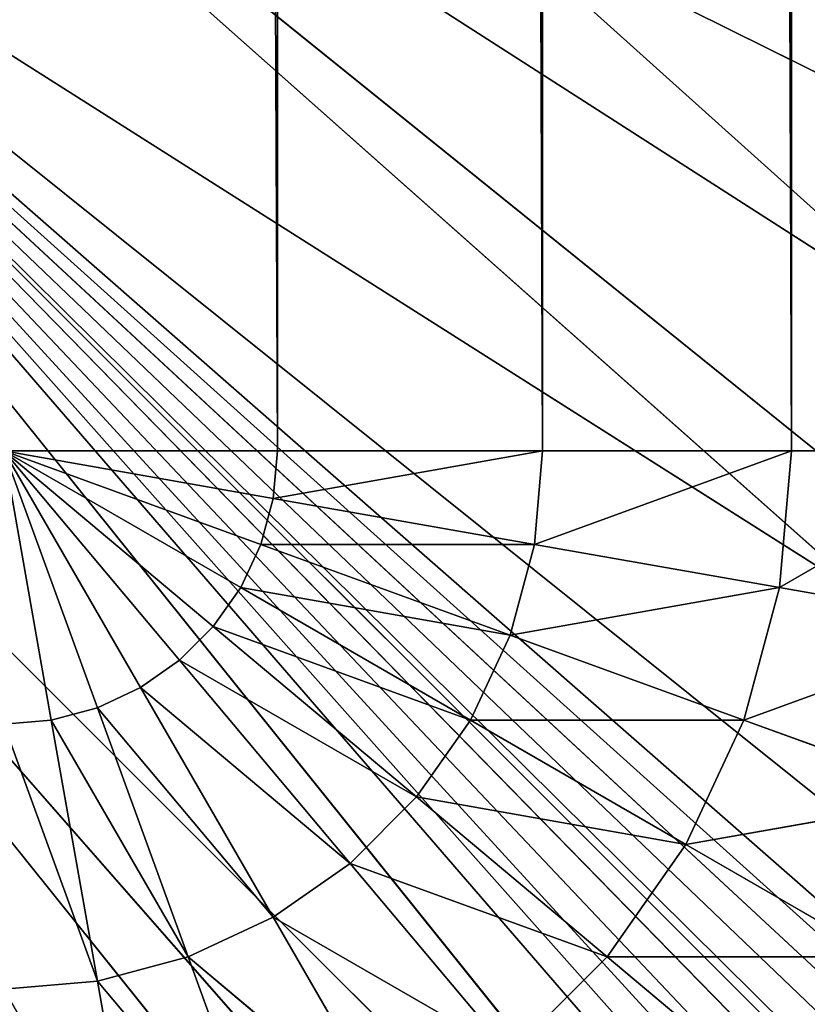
# Model space of a CAD drawing. Extents: x 0 to 16.6, y 0 to 16.6.
# Tile 146 of 200: x 12.827 to 12.927, y 3.7047 to 3.8298. Entities that reach past the tile are written whole.
import ezdxf

# ---------------------------------------------------------------- set-up
doc = ezdxf.new("R2010")
doc.units = 0
doc.header["$LTSCALE"] = 2.54
doc.layers.get('0').update_dxf_attribs({"color": 13, "linetype": 'CONTINUOUS'})

# ---------------------------------------------------------------- blocks, each defined once
blk = doc.blocks.new('SZCZOTKA_DO_WC_I_UCHWYT_NA')
at = {"color": 0}
for p, q in [((12.85973, 3.775, 24.49696), (12.825, 12.825, 24.5)), ((12.85973, 3.775, 24.49696), (12.825, 12.825, 24.5)), ((12.85973, 3.775, 24.49696), (12.85973, 12.825, 24.49696)), ((12.85973, 3.775, 24.49696), (12.85973, 12.825, 24.49696)), ((12.8934, 3.775, 24.48794), (12.85973, 12.825, 24.49696)), ((12.8934, 3.775, 24.48794), (12.85973, 12.825, 24.49696)), ((12.8934, 3.775, 24.48794), (12.8934, 12.825, 24.48794)), ((12.8934, 3.775, 24.48794), (12.8934, 12.825, 24.48794)), ((12.925, 3.775, 24.47321), (12.8934, 12.825, 24.48794)), ((12.925, 3.775, 24.47321), (12.8934, 12.825, 24.48794)), ((12.925, 3.775, 24.47321), (12.925, 12.825, 24.47321)), ((12.925, 3.775, 24.47321), (12.925, 12.825, 24.47321)), ((12.78794, 3.9316, 0.3), (16.6, 0.5, 0.3)), ((12.78794, 3.9316, 0.3), (16.6, 0.5, 0.3)), ((12.7732, 3.9, 0.3), (16.6, 0.5, 0.3)), ((12.7732, 3.9, 0.3), (16.6, 0.5, 0.3)), ((12.7732, 3.9, 24), (13.01294, 3.7066, 24)), ((13.025, 3.775, 24), (12.7732, 3.9, 24)), ((13.025, 3.775, 24), (12.7732, 3.9, 24)), ((13.02196, 3.74027, 24), (12.7732, 3.9, 24)), ((13.02196, 3.74027, 24), (12.7732, 3.9, 24)), ((12.7732, 3.9, 24), (13.01294, 3.7066, 24)), ((16.18682, 0.0076, 0.3), (12.75321, 3.87144, 0.3)), ((12.75321, 3.87144, 0.3), (16.1, 0, 0.3)), ((12.75321, 3.87144, 0.3), (16.1, 0, 0.3)), ((16.27101, 0.03015, 0.3), (12.75321, 3.87144, 0.3)), ((16.18682, 0.0076, 0.3), (12.75321, 3.87144, 0.3)), ((16.27101, 0.03015, 0.3), (12.75321, 3.87144, 0.3)), ((16.35, 0.06699, 0.3), (12.75321, 3.87144, 0.3)), ((16.35, 0.06699, 0.3), (12.75321, 3.87144, 0.3)), ((16.42139, 0.11698, 0.3), (12.75321, 3.87144, 0.3)), ((16.48302, 0.17861, 0.3), (12.75321, 3.87144, 0.3)), ((16.42139, 0.11698, 0.3), (12.75321, 3.87144, 0.3)), ((16.48302, 0.17861, 0.3), (12.75321, 3.87144, 0.3)), ((16.53301, 0.25, 0.3), (12.75321, 3.87144, 0.3)), ((16.53301, 0.25, 0.3), (12.75321, 3.87144, 0.3)), ((16.56985, 0.32899, 0.3), (12.75321, 3.87144, 0.3)), ((12.75321, 3.87144, 0.3), (16.6, 0.5, 0.3)), ((12.75321, 3.87144, 0.3), (16.6, 0.5, 0.3)), ((12.75321, 3.87144, 0.3), (16.5924, 0.41318, 0.3)), ((12.75321, 3.87144, 0.3), (16.5924, 0.41318, 0.3)), ((16.56985, 0.32899, 0.3), (12.75321, 3.87144, 0.3)), ((12.95356, 3.62179, 24), (12.75321, 3.87144, 24)), ((12.75321, 3.87144, 24), (12.97821, 3.64644, 24)), ((12.95356, 3.62179, 24), (12.75321, 3.87144, 24)), ((13.01294, 3.7066, 24), (12.75321, 3.87144, 24)), ((13.01294, 3.7066, 24), (12.75321, 3.87144, 24)), ((12.9982, 3.675, 24), (12.75321, 3.87144, 24)), ((12.9982, 3.675, 24), (12.75321, 3.87144, 24)), ((12.75321, 3.87144, 24), (12.97821, 3.64644, 24)), ((12.72856, 3.84679, 0.3), (16.1, 0, 0.3)), ((12.72856, 3.84679, 0.3), (16.1, 0, 0.3)), ((12.95356, 3.62179, 24), (12.72856, 3.84679, 24)), ((12.925, 3.60179, 24), (12.72856, 3.84679, 24)), ((12.95356, 3.62179, 24), (12.72856, 3.84679, 24)), ((12.925, 3.60179, 24), (12.72856, 3.84679, 24)), ((12.825, 3.775, 24.5), (12.85973, 3.775, 24.49696)), ((12.83103, 3.7408, 24.49696), (12.825, 3.775, 24.5)), ((12.84732, 3.7484, 24.49696), (12.825, 3.775, 24.5)), ((12.825, 3.775, 24.5), (12.84236, 3.74492, 24.49696)), ((12.8516, 3.75268, 24.49696), (12.825, 3.775, 24.5)), ((12.84732, 3.7484, 24.49696), (12.825, 3.775, 24.5)), ((12.85508, 3.75763, 24.49696), (12.825, 3.775, 24.5)), ((12.8516, 3.75268, 24.49696), (12.825, 3.775, 24.5)), ((12.85764, 3.76312, 24.49696), (12.825, 3.775, 24.5)), ((12.85508, 3.75763, 24.49696), (12.825, 3.775, 24.5)), ((12.8592, 3.76897, 24.49696), (12.825, 3.775, 24.5)), ((12.85764, 3.76312, 24.49696), (12.825, 3.775, 24.5)), ((12.825, 3.775, 24.5), (12.85973, 3.775, 24.49696)), ((12.8592, 3.76897, 24.49696), (12.825, 3.775, 24.5)), ((12.83688, 3.74236, 24.49696), (12.825, 3.775, 24.5)), ((12.83103, 3.7408, 24.49696), (12.825, 3.775, 24.5)), ((12.825, 3.775, 24.5), (12.84236, 3.74492, 24.49696)), ((12.83688, 3.74236, 24.49696), (12.825, 3.775, 24.5)), ((12.8592, 3.76897, 24.49696), (12.85973, 3.775, 24.49696)), ((12.8592, 3.76897, 24.49696), (12.85973, 3.775, 24.49696)), ((12.8592, 3.76897, 24.49696), (12.8934, 3.775, 24.48794)), ((12.8592, 3.76897, 24.49696), (12.8934, 3.775, 24.48794)), ((12.85973, 3.775, 24.49696), (12.8934, 3.775, 24.48794)), ((12.85973, 3.775, 24.49696), (12.8934, 3.775, 24.48794)), ((12.89236, 3.76312, 24.48794), (12.8934, 3.775, 24.48794)), ((12.89236, 3.76312, 24.48794), (12.8934, 3.775, 24.48794)), ((12.89236, 3.76312, 24.48794), (12.925, 3.775, 24.47321)), ((12.89236, 3.76312, 24.48794), (12.925, 3.775, 24.47321)), ((12.8934, 3.775, 24.48794), (12.925, 3.775, 24.47321)), ((12.8934, 3.775, 24.48794), (12.925, 3.775, 24.47321)), ((12.92348, 3.75763, 24.47321), (12.925, 3.775, 24.47321)), ((12.92348, 3.75763, 24.47321), (12.925, 3.775, 24.47321)), ((12.92348, 3.75763, 24.47321), (12.95356, 3.775, 24.45321)), ((12.92348, 3.75763, 24.47321), (12.95356, 3.775, 24.45321)), ((12.925, 3.775, 24.47321), (12.95356, 3.775, 24.45321)), ((12.925, 3.775, 24.47321), (12.95356, 3.775, 24.45321)), ((12.85764, 3.76312, 24.49696), (12.8592, 3.76897, 24.49696)), ((12.85764, 3.76312, 24.49696), (12.8592, 3.76897, 24.49696)), ((12.89236, 3.76312, 24.48794), (12.8592, 3.76897, 24.49696)), ((12.89236, 3.76312, 24.48794), (12.8592, 3.76897, 24.49696)), ((12.85508, 3.75763, 24.49696), (12.85764, 3.76312, 24.49696)), ((12.85508, 3.75763, 24.49696), (12.85764, 3.76312, 24.49696)), ((12.88928, 3.7516, 24.48794), (12.85764, 3.76312, 24.49696)), ((12.85764, 3.76312, 24.49696), (12.89236, 3.76312, 24.48794)), ((12.85764, 3.76312, 24.49696), (12.89236, 3.76312, 24.48794)), ((12.88928, 3.7516, 24.48794), (12.85764, 3.76312, 24.49696)), ((12.88928, 3.7516, 24.48794), (12.89236, 3.76312, 24.48794)), ((12.88928, 3.7516, 24.48794), (12.89236, 3.76312, 24.48794)), ((12.92348, 3.75763, 24.47321), (12.89236, 3.76312, 24.48794)), ((12.92348, 3.75763, 24.47321), (12.89236, 3.76312, 24.48794)), ((12.8516, 3.75268, 24.49696), (12.85508, 3.75763, 24.49696)), ((12.8516, 3.75268, 24.49696), (12.85508, 3.75763, 24.49696)), ((12.88424, 3.7408, 24.48794), (12.85508, 3.75763, 24.49696)), ((12.85508, 3.75763, 24.49696), (12.88928, 3.7516, 24.48794)), ((12.85508, 3.75763, 24.49696), (12.88928, 3.7516, 24.48794)), ((12.88424, 3.7408, 24.48794), (12.85508, 3.75763, 24.49696)), ((12.88928, 3.7516, 24.48794), (12.92348, 3.75763, 24.47321)), ((12.88928, 3.7516, 24.48794), (12.92348, 3.75763, 24.47321)), ((12.91897, 3.7408, 24.47321), (12.92348, 3.75763, 24.47321)), ((12.91897, 3.7408, 24.47321), (12.92348, 3.75763, 24.47321)), ((12.9516, 3.75268, 24.45321), (12.92348, 3.75763, 24.47321)), ((12.9516, 3.75268, 24.45321), (12.92348, 3.75763, 24.47321)), ((12.84732, 3.7484, 24.49696), (12.8516, 3.75268, 24.49696)), ((12.84732, 3.7484, 24.49696), (12.8516, 3.75268, 24.49696)), ((12.8774, 3.73103, 24.48794), (12.8516, 3.75268, 24.49696)), ((12.8516, 3.75268, 24.49696), (12.88424, 3.7408, 24.48794)), ((12.8516, 3.75268, 24.49696), (12.88424, 3.7408, 24.48794)), ((12.8774, 3.73103, 24.48794), (12.8516, 3.75268, 24.49696)), ((12.91897, 3.7408, 24.47321), (12.9516, 3.75268, 24.45321)), ((12.91897, 3.7408, 24.47321), (12.9516, 3.75268, 24.45321)), ((12.88424, 3.7408, 24.48794), (12.88928, 3.7516, 24.48794)), ((12.88424, 3.7408, 24.48794), (12.88928, 3.7516, 24.48794)), ((12.91897, 3.7408, 24.47321), (12.88928, 3.7516, 24.48794)), ((12.91897, 3.7408, 24.47321), (12.88928, 3.7516, 24.48794)), ((12.84732, 3.7484, 24.49696), (12.84236, 3.74492, 24.49696)), ((12.84732, 3.7484, 24.49696), (12.84236, 3.74492, 24.49696)), ((12.86897, 3.7226, 24.48794), (12.84732, 3.7484, 24.49696)), ((12.84732, 3.7484, 24.49696), (12.8774, 3.73103, 24.48794)), ((12.84732, 3.7484, 24.49696), (12.8774, 3.73103, 24.48794)), ((12.86897, 3.7226, 24.48794), (12.84732, 3.7484, 24.49696)), ((12.84236, 3.74492, 24.49696), (12.83688, 3.74236, 24.49696)), ((12.84236, 3.74492, 24.49696), (12.83688, 3.74236, 24.49696)), ((12.84236, 3.74492, 24.49696), (12.86897, 3.7226, 24.48794)), ((12.84236, 3.74492, 24.49696), (12.86897, 3.7226, 24.48794)), ((12.84236, 3.74492, 24.49696), (12.8592, 3.71576, 24.48794)), ((12.84236, 3.74492, 24.49696), (12.8592, 3.71576, 24.48794)), ((12.83688, 3.74236, 24.49696), (12.83103, 3.7408, 24.49696)), ((12.83688, 3.74236, 24.49696), (12.83103, 3.7408, 24.49696)), ((12.8592, 3.71576, 24.48794), (12.83688, 3.74236, 24.49696)), ((12.83688, 3.74236, 24.49696), (12.84839, 3.71072, 24.48794)), ((12.83688, 3.74236, 24.49696), (12.84839, 3.71072, 24.48794)), ((12.8592, 3.71576, 24.48794), (12.83688, 3.74236, 24.49696)), ((12.825, 3.74027, 24.49696), (12.83103, 3.7408, 24.49696)), ((12.825, 3.74027, 24.49696), (12.83103, 3.7408, 24.49696)), ((12.83103, 3.7408, 24.49696), (12.84839, 3.71072, 24.48794)), ((12.83103, 3.7408, 24.49696), (12.84839, 3.71072, 24.48794)), ((12.83103, 3.7408, 24.49696), (12.83688, 3.70764, 24.48794)), ((12.83103, 3.7408, 24.49696), (12.83688, 3.70764, 24.48794)), ((12.8774, 3.73103, 24.48794), (12.88424, 3.7408, 24.48794)), ((12.8774, 3.73103, 24.48794), (12.88424, 3.7408, 24.48794)), ((12.9116, 3.725, 24.47321), (12.88424, 3.7408, 24.48794)), ((12.88424, 3.7408, 24.48794), (12.91897, 3.7408, 24.47321)), ((12.88424, 3.7408, 24.48794), (12.91897, 3.7408, 24.47321)), ((12.9116, 3.725, 24.47321), (12.88424, 3.7408, 24.48794)), ((12.9116, 3.725, 24.47321), (12.91897, 3.7408, 24.47321)), ((12.9116, 3.725, 24.47321), (12.91897, 3.7408, 24.47321)), ((12.9458, 3.73103, 24.45321), (12.91897, 3.7408, 24.47321)), ((12.9458, 3.73103, 24.45321), (12.91897, 3.7408, 24.47321)), ((12.825, 3.74027, 24.49696), (12.83688, 3.70764, 24.48794)), ((12.825, 3.74027, 24.49696), (12.83688, 3.70764, 24.48794)), ((12.86897, 3.7226, 24.48794), (12.8774, 3.73103, 24.48794)), ((12.86897, 3.7226, 24.48794), (12.8774, 3.73103, 24.48794)), ((12.9016, 3.71072, 24.47321), (12.8774, 3.73103, 24.48794)), ((12.8774, 3.73103, 24.48794), (12.9116, 3.725, 24.47321)), ((12.8774, 3.73103, 24.48794), (12.9116, 3.725, 24.47321)), ((12.9016, 3.71072, 24.47321), (12.8774, 3.73103, 24.48794)), ((12.9116, 3.725, 24.47321), (12.9458, 3.73103, 24.45321)), ((12.9116, 3.725, 24.47321), (12.9458, 3.73103, 24.45321)), ((12.9016, 3.71072, 24.47321), (12.9116, 3.725, 24.47321)), ((12.9016, 3.71072, 24.47321), (12.9116, 3.725, 24.47321)), ((12.93633, 3.71072, 24.45321), (12.9116, 3.725, 24.47321)), ((12.93633, 3.71072, 24.45321), (12.9116, 3.725, 24.47321)), ((12.86897, 3.7226, 24.48794), (12.8592, 3.71576, 24.48794)), ((12.86897, 3.7226, 24.48794), (12.8592, 3.71576, 24.48794)), ((12.86897, 3.7226, 24.48794), (12.9016, 3.71072, 24.47321)), ((12.86897, 3.7226, 24.48794), (12.9016, 3.71072, 24.47321)), ((12.86897, 3.7226, 24.48794), (12.88928, 3.6984, 24.47321)), ((12.86897, 3.7226, 24.48794), (12.88928, 3.6984, 24.47321)), ((12.84839, 3.71072, 24.48794), (12.8592, 3.71576, 24.48794)), ((12.84839, 3.71072, 24.48794), (12.8592, 3.71576, 24.48794)), ((12.88928, 3.6984, 24.47321), (12.8592, 3.71576, 24.48794)), ((12.8592, 3.71576, 24.48794), (12.875, 3.6884, 24.47321)), ((12.8592, 3.71576, 24.48794), (12.875, 3.6884, 24.47321)), ((12.88928, 3.6984, 24.47321), (12.8592, 3.71576, 24.48794)), ((12.83688, 3.70764, 24.48794), (12.84839, 3.71072, 24.48794)), ((12.83688, 3.70764, 24.48794), (12.84839, 3.71072, 24.48794)), ((12.84839, 3.71072, 24.48794), (12.875, 3.6884, 24.47321)), ((12.84839, 3.71072, 24.48794), (12.875, 3.6884, 24.47321)), ((12.84839, 3.71072, 24.48794), (12.8592, 3.68103, 24.47321)), ((12.84839, 3.71072, 24.48794), (12.8592, 3.68103, 24.47321)), ((12.9016, 3.71072, 24.47321), (12.88928, 3.6984, 24.47321)), ((12.9016, 3.71072, 24.47321), (12.88928, 3.6984, 24.47321)), ((12.9016, 3.71072, 24.47321), (12.93633, 3.71072, 24.45321)), ((12.9016, 3.71072, 24.47321), (12.93633, 3.71072, 24.45321)), ((12.9016, 3.71072, 24.47321), (12.92348, 3.69236, 24.45321)), ((12.9016, 3.71072, 24.47321), (12.92348, 3.69236, 24.45321)), ((12.825, 3.7066, 24.48794), (12.83688, 3.70764, 24.48794)), ((12.825, 3.7066, 24.48794), (12.83688, 3.70764, 24.48794)), ((12.83688, 3.70764, 24.48794), (12.8592, 3.68103, 24.47321)), ((12.83688, 3.70764, 24.48794), (12.8592, 3.68103, 24.47321)), ((12.83688, 3.70764, 24.48794), (12.84236, 3.67652, 24.47321)), ((12.83688, 3.70764, 24.48794), (12.84236, 3.67652, 24.47321))]:
    blk.add_line(p, q, dxfattribs=at)
mesh = blk.add_polyface(dxfattribs=at)
corners = [(16.6, 16.1), (0, 0.5), (0, 16.1)]
mesh.append_faces([[corners[k] for k in face] for face in [(0, 1, 2)]], dxfattribs={"color": 0})
mesh = blk.add_polyface(dxfattribs=at)
corners = [(16.6, 0.5), (0, 0.5), (16.6, 16.1)]
mesh.append_faces([[corners[k] for k in face] for face in [(0, 1, 2)]], dxfattribs={"color": 0})
mesh = blk.add_polyface(dxfattribs=at)
corners = [(16.6, 16.1, 0.3), (12.8, 12.6, 0.3), (16.6, 0.5, 0.3)]
mesh.append_faces([[corners[k] for k in face] for face in [(0, 1, 2)]], dxfattribs={"color": 0})
mesh = blk.add_polyface(dxfattribs=at)
corners = [(13.025, 3.775, 24), (12.8, 4, 24), (13.025, 12.825, 24)]
mesh.append_faces([[corners[k] for k in face] for face in [(0, 1, 2)]], dxfattribs={"color": 0})
mesh = blk.add_polyface(dxfattribs=at)
corners = [(12.85973, 3.775, 24.49696), (12.825, 12.825, 24.5), (12.825, 3.775, 24.5)]
mesh.append_faces([[corners[k] for k in face] for face in [(0, 1, 2)]], dxfattribs={"color": 0})
mesh = blk.add_polyface(dxfattribs=at)
corners = [(12.85973, 12.825, 24.49696), (12.825, 12.825, 24.5), (12.85973, 3.775, 24.49696)]
mesh.append_faces([[corners[k] for k in face] for face in [(0, 1, 2)]], dxfattribs={"color": 0})
mesh = blk.add_polyface(dxfattribs=at)
corners = [(12.8934, 3.775, 24.48794), (12.85973, 12.825, 24.49696), (12.85973, 3.775, 24.49696)]
mesh.append_faces([[corners[k] for k in face] for face in [(0, 1, 2)]], dxfattribs={"color": 0})
mesh = blk.add_polyface(dxfattribs=at)
corners = [(12.8934, 12.825, 24.48794), (12.85973, 12.825, 24.49696), (12.8934, 3.775, 24.48794)]
mesh.append_faces([[corners[k] for k in face] for face in [(0, 1, 2)]], dxfattribs={"color": 0})
mesh = blk.add_polyface(dxfattribs=at)
corners = [(12.925, 3.775, 24.47321), (12.8934, 12.825, 24.48794), (12.8934, 3.775, 24.48794)]
mesh.append_faces([[corners[k] for k in face] for face in [(0, 1, 2)]], dxfattribs={"color": 0})
mesh = blk.add_polyface(dxfattribs=at)
corners = [(12.925, 12.825, 24.47321), (12.8934, 12.825, 24.48794), (12.925, 3.775, 24.47321)]
mesh.append_faces([[corners[k] for k in face] for face in [(0, 1, 2)]], dxfattribs={"color": 0})
mesh = blk.add_polyface(dxfattribs=at)
corners = [(12.95356, 3.775, 24.45321), (12.925, 12.825, 24.47321), (12.925, 3.775, 24.47321)]
mesh.append_faces([[corners[k] for k in face] for face in [(0, 1, 2)]], dxfattribs={"color": 0})
mesh = blk.add_polyface(dxfattribs=at)
corners = [(12.95356, 12.825, 24.45321), (12.925, 12.825, 24.47321), (12.95356, 3.775, 24.45321)]
mesh.append_faces([[corners[k] for k in face] for face in [(0, 1, 2)]], dxfattribs={"color": 0})
mesh = blk.add_polyface(dxfattribs=at)
corners = [(16.6, 0.5, 0.3), (12.8, 12.6, 0.3), (12.8, 4, 0.3)]
mesh.append_faces([[corners[k] for k in face] for face in [(0, 1, 2)]], dxfattribs={"color": 0})
mesh = blk.add_polyface(dxfattribs=at)
corners = [(16.6, 0.5, 0.3), (12.8, 4, 0.3), (12.79696, 3.96527, 0.3)]
mesh.append_faces([[corners[k] for k in face] for face in [(0, 1, 2)]], dxfattribs={"color": 0})
mesh = blk.add_polyface(dxfattribs=at)
corners = [(13.025, 3.775, 24), (12.79696, 3.96527, 24), (12.8, 4, 24)]
mesh.append_faces([[corners[k] for k in face] for face in [(0, 1, 2)]], dxfattribs={"color": 0})
mesh = blk.add_polyface(dxfattribs=at)
corners = [(16.6, 0.5, 0.3), (12.79696, 3.96527, 0.3), (12.78794, 3.9316, 0.3)]
mesh.append_faces([[corners[k] for k in face] for face in [(0, 1, 2)]], dxfattribs={"color": 0})
mesh = blk.add_polyface(dxfattribs=at)
corners = [(13.025, 3.775, 24), (12.78794, 3.9316, 24), (12.79696, 3.96527, 24)]
mesh.append_faces([[corners[k] for k in face] for face in [(0, 1, 2)]], dxfattribs={"color": 0})
mesh = blk.add_polyface(dxfattribs=at)
corners = [(16.6, 0.5, 0.3), (12.78794, 3.9316, 0.3), (12.7732, 3.9, 0.3)]
mesh.append_faces([[corners[k] for k in face] for face in [(0, 1, 2)]], dxfattribs={"color": 0})
mesh = blk.add_polyface(dxfattribs=at)
corners = [(13.025, 3.775, 24), (12.7732, 3.9, 24), (12.78794, 3.9316, 24)]
mesh.append_faces([[corners[k] for k in face] for face in [(0, 1, 2)]], dxfattribs={"color": 0})
mesh = blk.add_polyface(dxfattribs=at)
corners = [(16.6, 0.5, 0.3), (12.7732, 3.9, 0.3), (12.75321, 3.87144, 0.3)]
mesh.append_faces([[corners[k] for k in face] for face in [(0, 1, 2)]], dxfattribs={"color": 0})
mesh = blk.add_polyface(dxfattribs=at)
corners = [(13.01294, 3.7066, 24), (12.75321, 3.87144, 24), (12.7732, 3.9, 24)]
mesh.append_faces([[corners[k] for k in face] for face in [(0, 1, 2)]], dxfattribs={"color": 0})
mesh = blk.add_polyface(dxfattribs=at)
corners = [(13.025, 3.775, 24), (13.02196, 3.74027, 24), (12.7732, 3.9, 24)]
mesh.append_faces([[corners[k] for k in face] for face in [(0, 1, 2)]], dxfattribs={"color": 0})
mesh = blk.add_polyface(dxfattribs=at)
corners = [(13.02196, 3.74027, 24), (13.01294, 3.7066, 24), (12.7732, 3.9, 24)]
mesh.append_faces([[corners[k] for k in face] for face in [(0, 1, 2)]], dxfattribs={"color": 0})
mesh = blk.add_polyface(dxfattribs=at)
corners = [(16.1, 0, 0.3), (12.75321, 3.87144, 0.3), (12.72856, 3.84679, 0.3)]
mesh.append_faces([[corners[k] for k in face] for face in [(0, 1, 2)]], dxfattribs={"color": 0})
mesh = blk.add_polyface(dxfattribs=at)
corners = [(12.95356, 3.62179, 24), (12.72856, 3.84679, 24), (12.75321, 3.87144, 24)]
mesh.append_faces([[corners[k] for k in face] for face in [(0, 1, 2)]], dxfattribs={"color": 0})
mesh = blk.add_polyface(dxfattribs=at)
corners = [(16.18682, 0.0076, 0.3), (12.75321, 3.87144, 0.3), (16.1, 0, 0.3)]
mesh.append_faces([[corners[k] for k in face] for face in [(0, 1, 2)]], dxfattribs={"color": 0})
mesh = blk.add_polyface(dxfattribs=at)
corners = [(16.27101, 0.03015, 0.3), (12.75321, 3.87144, 0.3), (16.18682, 0.0076, 0.3)]
mesh.append_faces([[corners[k] for k in face] for face in [(0, 1, 2)]], dxfattribs={"color": 0})
mesh = blk.add_polyface(dxfattribs=at)
corners = [(16.35, 0.06699, 0.3), (12.75321, 3.87144, 0.3), (16.27101, 0.03015, 0.3)]
mesh.append_faces([[corners[k] for k in face] for face in [(0, 1, 2)]], dxfattribs={"color": 0})
mesh = blk.add_polyface(dxfattribs=at)
corners = [(16.42139, 0.11698, 0.3), (12.75321, 3.87144, 0.3), (16.35, 0.06699, 0.3)]
mesh.append_faces([[corners[k] for k in face] for face in [(0, 1, 2)]], dxfattribs={"color": 0})
mesh = blk.add_polyface(dxfattribs=at)
corners = [(16.48302, 0.17861, 0.3), (12.75321, 3.87144, 0.3), (16.42139, 0.11698, 0.3)]
mesh.append_faces([[corners[k] for k in face] for face in [(0, 1, 2)]], dxfattribs={"color": 0})
mesh = blk.add_polyface(dxfattribs=at)
corners = [(16.53301, 0.25, 0.3), (12.75321, 3.87144, 0.3), (16.48302, 0.17861, 0.3)]
mesh.append_faces([[corners[k] for k in face] for face in [(0, 1, 2)]], dxfattribs={"color": 0})
mesh = blk.add_polyface(dxfattribs=at)
corners = [(16.56985, 0.32899, 0.3), (12.75321, 3.87144, 0.3), (16.53301, 0.25, 0.3)]
mesh.append_faces([[corners[k] for k in face] for face in [(0, 1, 2)]], dxfattribs={"color": 0})
mesh = blk.add_polyface(dxfattribs=at)
corners = [(16.6, 0.5, 0.3), (12.75321, 3.87144, 0.3), (16.5924, 0.41318, 0.3)]
mesh.append_faces([[corners[k] for k in face] for face in [(0, 1, 2)]], dxfattribs={"color": 0})
mesh = blk.add_polyface(dxfattribs=at)
corners = [(16.5924, 0.41318, 0.3), (12.75321, 3.87144, 0.3), (16.56985, 0.32899, 0.3)]
mesh.append_faces([[corners[k] for k in face] for face in [(0, 1, 2)]], dxfattribs={"color": 0})
mesh = blk.add_polyface(dxfattribs=at)
corners = [(12.97821, 3.64644, 24), (12.95356, 3.62179, 24), (12.75321, 3.87144, 24)]
mesh.append_faces([[corners[k] for k in face] for face in [(0, 1, 2)]], dxfattribs={"color": 0})
mesh = blk.add_polyface(dxfattribs=at)
corners = [(13.01294, 3.7066, 24), (12.9982, 3.675, 24), (12.75321, 3.87144, 24)]
mesh.append_faces([[corners[k] for k in face] for face in [(0, 1, 2)]], dxfattribs={"color": 0})
mesh = blk.add_polyface(dxfattribs=at)
corners = [(12.9982, 3.675, 24), (12.97821, 3.64644, 24), (12.75321, 3.87144, 24)]
mesh.append_faces([[corners[k] for k in face] for face in [(0, 1, 2)]], dxfattribs={"color": 0})
mesh = blk.add_polyface(dxfattribs=at)
corners = [(16.1, 0, 0.3), (12.72856, 3.84679, 0.3), (12.7, 3.82679, 0.3)]
mesh.append_faces([[corners[k] for k in face] for face in [(0, 1, 2)]], dxfattribs={"color": 0})
mesh = blk.add_polyface(dxfattribs=at)
corners = [(12.8934, 3.58706, 24), (12.7, 3.82679, 24), (12.72856, 3.84679, 24)]
mesh.append_faces([[corners[k] for k in face] for face in [(0, 1, 2)]], dxfattribs={"color": 0})
mesh = blk.add_polyface(dxfattribs=at)
corners = [(12.95356, 3.62179, 24), (12.925, 3.60179, 24), (12.72856, 3.84679, 24)]
mesh.append_faces([[corners[k] for k in face] for face in [(0, 1, 2)]], dxfattribs={"color": 0})
mesh = blk.add_polyface(dxfattribs=at)
corners = [(12.925, 3.60179, 24), (12.8934, 3.58706, 24), (12.72856, 3.84679, 24)]
mesh.append_faces([[corners[k] for k in face] for face in [(0, 1, 2)]], dxfattribs={"color": 0})
mesh = blk.add_polyface(dxfattribs=at)
corners = [(16.1, 0, 0.3), (12.7, 3.82679, 0.3), (12.6684, 3.81206, 0.3)]
mesh.append_faces([[corners[k] for k in face] for face in [(0, 1, 2)]], dxfattribs={"color": 0})
mesh = blk.add_polyface(dxfattribs=at)
corners = [(12.85973, 3.57804, 24), (12.6684, 3.81206, 24), (12.7, 3.82679, 24)]
mesh.append_faces([[corners[k] for k in face] for face in [(0, 1, 2)]], dxfattribs={"color": 0})
mesh = blk.add_polyface(dxfattribs=at)
corners = [(12.8934, 3.58706, 24), (12.85973, 3.57804, 24), (12.7, 3.82679, 24)]
mesh.append_faces([[corners[k] for k in face] for face in [(0, 1, 2)]], dxfattribs={"color": 0})
mesh = blk.add_polyface(dxfattribs=at)
corners = [(16.1, 0, 0.3), (12.6684, 3.81206, 0.3), (12.63473, 3.80304, 0.3)]
mesh.append_faces([[corners[k] for k in face] for face in [(0, 1, 2)]], dxfattribs={"color": 0})
mesh = blk.add_polyface(dxfattribs=at)
corners = [(12.85973, 3.57804, 24), (12.825, 3.575, 24), (12.6684, 3.81206, 24)]
mesh.append_faces([[corners[k] for k in face] for face in [(0, 1, 2)]], dxfattribs={"color": 0})
mesh = blk.add_polyface(dxfattribs=at)
corners = [(16.1, 0, 0.3), (12.63473, 3.80304, 0.3), (12.6, 3.8, 0.3)]
mesh.append_faces([[corners[k] for k in face] for face in [(0, 1, 2)]], dxfattribs={"color": 0})
mesh = blk.add_polyface(dxfattribs=at)
corners = [(16.1, 0, 0.3), (12.6, 3.8, 0.3), (0.5, 0, 0.3)]
mesh.append_faces([[corners[k] for k in face] for face in [(0, 1, 2)]], dxfattribs={"color": 0})
mesh = blk.add_polyface(dxfattribs=at)
corners = [(12.83103, 3.7408, 24.49696), (12.825, 3.775, 24.5), (12.825, 3.74027, 24.49696)]
mesh.append_faces([[corners[k] for k in face] for face in [(0, 1, 2)]], dxfattribs={"color": 0})
mesh = blk.add_polyface(dxfattribs=at)
corners = [(12.84732, 3.7484, 24.49696), (12.825, 3.775, 24.5), (12.84236, 3.74492, 24.49696)]
mesh.append_faces([[corners[k] for k in face] for face in [(0, 1, 2)]], dxfattribs={"color": 0})
mesh = blk.add_polyface(dxfattribs=at)
corners = [(12.8516, 3.75268, 24.49696), (12.825, 3.775, 24.5), (12.84732, 3.7484, 24.49696)]
mesh.append_faces([[corners[k] for k in face] for face in [(0, 1, 2)]], dxfattribs={"color": 0})
mesh = blk.add_polyface(dxfattribs=at)
corners = [(12.85508, 3.75763, 24.49696), (12.825, 3.775, 24.5), (12.8516, 3.75268, 24.49696)]
mesh.append_faces([[corners[k] for k in face] for face in [(0, 1, 2)]], dxfattribs={"color": 0})
mesh = blk.add_polyface(dxfattribs=at)
corners = [(12.85764, 3.76312, 24.49696), (12.825, 3.775, 24.5), (12.85508, 3.75763, 24.49696)]
mesh.append_faces([[corners[k] for k in face] for face in [(0, 1, 2)]], dxfattribs={"color": 0})
mesh = blk.add_polyface(dxfattribs=at)
corners = [(12.8592, 3.76897, 24.49696), (12.825, 3.775, 24.5), (12.85764, 3.76312, 24.49696)]
mesh.append_faces([[corners[k] for k in face] for face in [(0, 1, 2)]], dxfattribs={"color": 0})
mesh = blk.add_polyface(dxfattribs=at)
corners = [(12.85973, 3.775, 24.49696), (12.825, 3.775, 24.5), (12.8592, 3.76897, 24.49696)]
mesh.append_faces([[corners[k] for k in face] for face in [(0, 1, 2)]], dxfattribs={"color": 0})
mesh = blk.add_polyface(dxfattribs=at)
corners = [(12.83688, 3.74236, 24.49696), (12.825, 3.775, 24.5), (12.83103, 3.7408, 24.49696)]
mesh.append_faces([[corners[k] for k in face] for face in [(0, 1, 2)]], dxfattribs={"color": 0})
mesh = blk.add_polyface(dxfattribs=at)
corners = [(12.84236, 3.74492, 24.49696), (12.825, 3.775, 24.5), (12.83688, 3.74236, 24.49696)]
mesh.append_faces([[corners[k] for k in face] for face in [(0, 1, 2)]], dxfattribs={"color": 0})
mesh = blk.add_polyface(dxfattribs=at)
corners = [(12.8934, 3.775, 24.48794), (12.85973, 3.775, 24.49696), (12.8592, 3.76897, 24.49696)]
mesh.append_faces([[corners[k] for k in face] for face in [(0, 1, 2)]], dxfattribs={"color": 0})
mesh = blk.add_polyface(dxfattribs=at)
corners = [(12.8934, 3.775, 24.48794), (12.8592, 3.76897, 24.49696), (12.89236, 3.76312, 24.48794)]
mesh.append_faces([[corners[k] for k in face] for face in [(0, 1, 2)]], dxfattribs={"color": 0})
mesh = blk.add_polyface(dxfattribs=at)
corners = [(12.925, 3.775, 24.47321), (12.8934, 3.775, 24.48794), (12.89236, 3.76312, 24.48794)]
mesh.append_faces([[corners[k] for k in face] for face in [(0, 1, 2)]], dxfattribs={"color": 0})
mesh = blk.add_polyface(dxfattribs=at)
corners = [(12.925, 3.775, 24.47321), (12.89236, 3.76312, 24.48794), (12.92348, 3.75763, 24.47321)]
mesh.append_faces([[corners[k] for k in face] for face in [(0, 1, 2)]], dxfattribs={"color": 0})
mesh = blk.add_polyface(dxfattribs=at)
corners = [(12.95356, 3.775, 24.45321), (12.925, 3.775, 24.47321), (12.92348, 3.75763, 24.47321)]
mesh.append_faces([[corners[k] for k in face] for face in [(0, 1, 2)]], dxfattribs={"color": 0})
mesh = blk.add_polyface(dxfattribs=at)
corners = [(12.95356, 3.775, 24.45321), (12.92348, 3.75763, 24.47321), (12.9516, 3.75268, 24.45321)]
mesh.append_faces([[corners[k] for k in face] for face in [(0, 1, 2)]], dxfattribs={"color": 0})
mesh = blk.add_polyface(dxfattribs=at)
corners = [(12.89236, 3.76312, 24.48794), (12.8592, 3.76897, 24.49696), (12.85764, 3.76312, 24.49696)]
mesh.append_faces([[corners[k] for k in face] for face in [(0, 1, 2)]], dxfattribs={"color": 0})
mesh = blk.add_polyface(dxfattribs=at)
corners = [(12.88928, 3.7516, 24.48794), (12.85764, 3.76312, 24.49696), (12.85508, 3.75763, 24.49696)]
mesh.append_faces([[corners[k] for k in face] for face in [(0, 1, 2)]], dxfattribs={"color": 0})
mesh = blk.add_polyface(dxfattribs=at)
corners = [(12.89236, 3.76312, 24.48794), (12.85764, 3.76312, 24.49696), (12.88928, 3.7516, 24.48794)]
mesh.append_faces([[corners[k] for k in face] for face in [(0, 1, 2)]], dxfattribs={"color": 0})
mesh = blk.add_polyface(dxfattribs=at)
corners = [(12.92348, 3.75763, 24.47321), (12.89236, 3.76312, 24.48794), (12.88928, 3.7516, 24.48794)]
mesh.append_faces([[corners[k] for k in face] for face in [(0, 1, 2)]], dxfattribs={"color": 0})
mesh = blk.add_polyface(dxfattribs=at)
corners = [(12.88424, 3.7408, 24.48794), (12.85508, 3.75763, 24.49696), (12.8516, 3.75268, 24.49696)]
mesh.append_faces([[corners[k] for k in face] for face in [(0, 1, 2)]], dxfattribs={"color": 0})
mesh = blk.add_polyface(dxfattribs=at)
corners = [(12.88928, 3.7516, 24.48794), (12.85508, 3.75763, 24.49696), (12.88424, 3.7408, 24.48794)]
mesh.append_faces([[corners[k] for k in face] for face in [(0, 1, 2)]], dxfattribs={"color": 0})
mesh = blk.add_polyface(dxfattribs=at)
corners = [(12.92348, 3.75763, 24.47321), (12.88928, 3.7516, 24.48794), (12.91897, 3.7408, 24.47321)]
mesh.append_faces([[corners[k] for k in face] for face in [(0, 1, 2)]], dxfattribs={"color": 0})
mesh = blk.add_polyface(dxfattribs=at)
corners = [(12.9516, 3.75268, 24.45321), (12.92348, 3.75763, 24.47321), (12.91897, 3.7408, 24.47321)]
mesh.append_faces([[corners[k] for k in face] for face in [(0, 1, 2)]], dxfattribs={"color": 0})
mesh = blk.add_polyface(dxfattribs=at)
corners = [(12.8774, 3.73103, 24.48794), (12.8516, 3.75268, 24.49696), (12.84732, 3.7484, 24.49696)]
mesh.append_faces([[corners[k] for k in face] for face in [(0, 1, 2)]], dxfattribs={"color": 0})
mesh = blk.add_polyface(dxfattribs=at)
corners = [(12.88424, 3.7408, 24.48794), (12.8516, 3.75268, 24.49696), (12.8774, 3.73103, 24.48794)]
mesh.append_faces([[corners[k] for k in face] for face in [(0, 1, 2)]], dxfattribs={"color": 0})
mesh = blk.add_polyface(dxfattribs=at)
corners = [(12.9516, 3.75268, 24.45321), (12.91897, 3.7408, 24.47321), (12.9458, 3.73103, 24.45321)]
mesh.append_faces([[corners[k] for k in face] for face in [(0, 1, 2)]], dxfattribs={"color": 0})
mesh = blk.add_polyface(dxfattribs=at)
corners = [(12.91897, 3.7408, 24.47321), (12.88928, 3.7516, 24.48794), (12.88424, 3.7408, 24.48794)]
mesh.append_faces([[corners[k] for k in face] for face in [(0, 1, 2)]], dxfattribs={"color": 0})
mesh = blk.add_polyface(dxfattribs=at)
corners = [(12.86897, 3.7226, 24.48794), (12.84732, 3.7484, 24.49696), (12.84236, 3.74492, 24.49696)]
mesh.append_faces([[corners[k] for k in face] for face in [(0, 1, 2)]], dxfattribs={"color": 0})
mesh = blk.add_polyface(dxfattribs=at)
corners = [(12.8774, 3.73103, 24.48794), (12.84732, 3.7484, 24.49696), (12.86897, 3.7226, 24.48794)]
mesh.append_faces([[corners[k] for k in face] for face in [(0, 1, 2)]], dxfattribs={"color": 0})
mesh = blk.add_polyface(dxfattribs=at)
corners = [(12.8592, 3.71576, 24.48794), (12.84236, 3.74492, 24.49696), (12.83688, 3.74236, 24.49696)]
mesh.append_faces([[corners[k] for k in face] for face in [(0, 1, 2)]], dxfattribs={"color": 0})
mesh = blk.add_polyface(dxfattribs=at)
corners = [(12.86897, 3.7226, 24.48794), (12.84236, 3.74492, 24.49696), (12.8592, 3.71576, 24.48794)]
mesh.append_faces([[corners[k] for k in face] for face in [(0, 1, 2)]], dxfattribs={"color": 0})
mesh = blk.add_polyface(dxfattribs=at)
corners = [(12.84839, 3.71072, 24.48794), (12.83688, 3.74236, 24.49696), (12.83103, 3.7408, 24.49696)]
mesh.append_faces([[corners[k] for k in face] for face in [(0, 1, 2)]], dxfattribs={"color": 0})
mesh = blk.add_polyface(dxfattribs=at)
corners = [(12.8592, 3.71576, 24.48794), (12.83688, 3.74236, 24.49696), (12.84839, 3.71072, 24.48794)]
mesh.append_faces([[corners[k] for k in face] for face in [(0, 1, 2)]], dxfattribs={"color": 0})
mesh = blk.add_polyface(dxfattribs=at)
corners = [(12.83688, 3.70764, 24.48794), (12.83103, 3.7408, 24.49696), (12.825, 3.74027, 24.49696)]
mesh.append_faces([[corners[k] for k in face] for face in [(0, 1, 2)]], dxfattribs={"color": 0})
mesh = blk.add_polyface(dxfattribs=at)
corners = [(12.84839, 3.71072, 24.48794), (12.83103, 3.7408, 24.49696), (12.83688, 3.70764, 24.48794)]
mesh.append_faces([[corners[k] for k in face] for face in [(0, 1, 2)]], dxfattribs={"color": 0})
mesh = blk.add_polyface(dxfattribs=at)
corners = [(12.9116, 3.725, 24.47321), (12.88424, 3.7408, 24.48794), (12.8774, 3.73103, 24.48794)]
mesh.append_faces([[corners[k] for k in face] for face in [(0, 1, 2)]], dxfattribs={"color": 0})
mesh = blk.add_polyface(dxfattribs=at)
corners = [(12.91897, 3.7408, 24.47321), (12.88424, 3.7408, 24.48794), (12.9116, 3.725, 24.47321)]
mesh.append_faces([[corners[k] for k in face] for face in [(0, 1, 2)]], dxfattribs={"color": 0})
mesh = blk.add_polyface(dxfattribs=at)
corners = [(12.9458, 3.73103, 24.45321), (12.91897, 3.7408, 24.47321), (12.9116, 3.725, 24.47321)]
mesh.append_faces([[corners[k] for k in face] for face in [(0, 1, 2)]], dxfattribs={"color": 0})
mesh = blk.add_polyface(dxfattribs=at)
corners = [(12.83688, 3.70764, 24.48794), (12.825, 3.74027, 24.49696), (12.825, 3.7066, 24.48794)]
mesh.append_faces([[corners[k] for k in face] for face in [(0, 1, 2)]], dxfattribs={"color": 0})
mesh = blk.add_polyface(dxfattribs=at)
corners = [(12.9016, 3.71072, 24.47321), (12.8774, 3.73103, 24.48794), (12.86897, 3.7226, 24.48794)]
mesh.append_faces([[corners[k] for k in face] for face in [(0, 1, 2)]], dxfattribs={"color": 0})
mesh = blk.add_polyface(dxfattribs=at)
corners = [(12.9116, 3.725, 24.47321), (12.8774, 3.73103, 24.48794), (12.9016, 3.71072, 24.47321)]
mesh.append_faces([[corners[k] for k in face] for face in [(0, 1, 2)]], dxfattribs={"color": 0})
mesh = blk.add_polyface(dxfattribs=at)
corners = [(12.9458, 3.73103, 24.45321), (12.9116, 3.725, 24.47321), (12.93633, 3.71072, 24.45321)]
mesh.append_faces([[corners[k] for k in face] for face in [(0, 1, 2)]], dxfattribs={"color": 0})
mesh = blk.add_polyface(dxfattribs=at)
corners = [(12.93633, 3.71072, 24.45321), (12.9116, 3.725, 24.47321), (12.9016, 3.71072, 24.47321)]
mesh.append_faces([[corners[k] for k in face] for face in [(0, 1, 2)]], dxfattribs={"color": 0})
mesh = blk.add_polyface(dxfattribs=at)
corners = [(12.88928, 3.6984, 24.47321), (12.86897, 3.7226, 24.48794), (12.8592, 3.71576, 24.48794)]
mesh.append_faces([[corners[k] for k in face] for face in [(0, 1, 2)]], dxfattribs={"color": 0})
mesh = blk.add_polyface(dxfattribs=at)
corners = [(12.9016, 3.71072, 24.47321), (12.86897, 3.7226, 24.48794), (12.88928, 3.6984, 24.47321)]
mesh.append_faces([[corners[k] for k in face] for face in [(0, 1, 2)]], dxfattribs={"color": 0})
mesh = blk.add_polyface(dxfattribs=at)
corners = [(12.875, 3.6884, 24.47321), (12.8592, 3.71576, 24.48794), (12.84839, 3.71072, 24.48794)]
mesh.append_faces([[corners[k] for k in face] for face in [(0, 1, 2)]], dxfattribs={"color": 0})
mesh = blk.add_polyface(dxfattribs=at)
corners = [(12.88928, 3.6984, 24.47321), (12.8592, 3.71576, 24.48794), (12.875, 3.6884, 24.47321)]
mesh.append_faces([[corners[k] for k in face] for face in [(0, 1, 2)]], dxfattribs={"color": 0})
mesh = blk.add_polyface(dxfattribs=at)
corners = [(12.8592, 3.68103, 24.47321), (12.84839, 3.71072, 24.48794), (12.83688, 3.70764, 24.48794)]
mesh.append_faces([[corners[k] for k in face] for face in [(0, 1, 2)]], dxfattribs={"color": 0})
mesh = blk.add_polyface(dxfattribs=at)
corners = [(12.875, 3.6884, 24.47321), (12.84839, 3.71072, 24.48794), (12.8592, 3.68103, 24.47321)]
mesh.append_faces([[corners[k] for k in face] for face in [(0, 1, 2)]], dxfattribs={"color": 0})
mesh = blk.add_polyface(dxfattribs=at)
corners = [(12.92348, 3.69236, 24.45321), (12.9016, 3.71072, 24.47321), (12.88928, 3.6984, 24.47321)]
mesh.append_faces([[corners[k] for k in face] for face in [(0, 1, 2)]], dxfattribs={"color": 0})
mesh = blk.add_polyface(dxfattribs=at)
corners = [(12.93633, 3.71072, 24.45321), (12.9016, 3.71072, 24.47321), (12.92348, 3.69236, 24.45321)]
mesh.append_faces([[corners[k] for k in face] for face in [(0, 1, 2)]], dxfattribs={"color": 0})
mesh = blk.add_polyface(dxfattribs=at)
corners = [(12.95768, 3.6984, 24.42856), (12.93633, 3.71072, 24.45321), (12.92348, 3.69236, 24.45321)]
mesh.append_faces([[corners[k] for k in face] for face in [(0, 1, 2)]], dxfattribs={"color": 0})
mesh = blk.add_polyface(dxfattribs=at)
corners = [(12.84236, 3.67652, 24.47321), (12.83688, 3.70764, 24.48794), (12.825, 3.7066, 24.48794)]
mesh.append_faces([[corners[k] for k in face] for face in [(0, 1, 2)]], dxfattribs={"color": 0})
mesh = blk.add_polyface(dxfattribs=at)
corners = [(12.8592, 3.68103, 24.47321), (12.83688, 3.70764, 24.48794), (12.84236, 3.67652, 24.47321)]
mesh.append_faces([[corners[k] for k in face] for face in [(0, 1, 2)]], dxfattribs={"color": 0})
mesh = blk.add_polyface(dxfattribs=at)
corners = [(12.84236, 3.67652, 24.47321), (12.825, 3.7066, 24.48794), (12.825, 3.675, 24.47321)]
mesh.append_faces([[corners[k] for k in face] for face in [(0, 1, 2)]], dxfattribs={"color": 0})

msp = doc.modelspace()

# ---------------------------------------------------------------- block references
at = {"color": 0}
msp.add_blockref('SZCZOTKA_DO_WC_I_UCHWYT_NA', (0, 0), dxfattribs=at)

doc.saveas('drawing.dxf')
